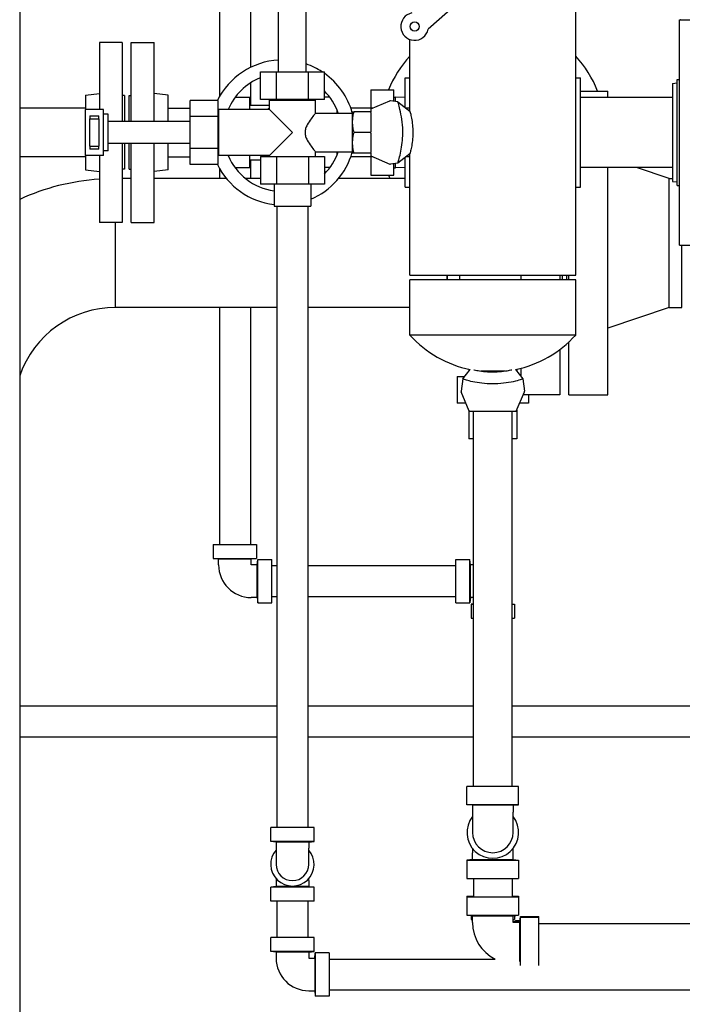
# Model space of a CAD drawing. Header units: inches. Extents: x 24 to 1128, y -94 to 748.
# Tile 113 of 256: x 461 to 479, y 233 to 260. Entities that reach past the tile are written whole.
import ezdxf

# ---------------------------------------------------------------- set-up
doc = ezdxf.new("R2010")
doc.units = ezdxf.units.IN
doc.header["$LTSCALE"] = 32
doc.header["$MEASUREMENT"] = 0
doc.layers.add('Visible (ANSI)', color=7, linetype='Continuous', lineweight=30)

msp = doc.modelspace()

# ---------------------------------------------------------------- linework, layer by layer
at = {"layer": 'Visible (ANSI)'}
for p, q in [((460.94554, 338.68787), (460.94554, 212.12557)), ((466.36449, 278.06287), (466.36449, 258.03385)), ((467.20449, 277.29823), (467.20449, 258.82752)), ((467.97199, 258.71287), (467.97199, 277.41287)), ((468.72199, 258.71287), (468.72199, 277.41287)), ((476.03449, 253.18787), (476.03449, 263.83196)), ((473.8004, 261.43808), (472.03052, 259.86619)), ((478.84949, 260.12287), (479.59949, 260.12287)), ((478.84949, 254.00287), (478.84949, 260.12287)), ((478.88394, 260.12287), (478.88144, 260.12537)), ((471.53449, 257.641), (471.53449, 259.58932)), ((463.72798, 259.50287), (463.10798, 259.50287)), ((463.10798, 259.50287), (463.10798, 257.68787)), ((463.72798, 259.50287), (463.72798, 257.36287)), ((463.97298, 259.50287), (464.59298, 259.50287)), ((463.97298, 257.36287), (463.97298, 259.50287)), ((464.59298, 257.36287), (464.59298, 259.50287)), ((467.48096, 257.96287), (467.48096, 258.71287)), ((467.48096, 258.71287), (467.91398, 258.71287)), ((467.91398, 258.71287), (468.78, 258.71287)), ((467.91398, 257.96287), (467.91398, 258.71287)), ((468.78, 258.71287), (469.21301, 258.71287)), ((468.78, 257.96287), (468.78, 258.71287)), ((469.21301, 257.96287), (469.21301, 258.71287)), ((471.40449, 258.54787), (471.53449, 258.54787)), ((471.40449, 257.7422), (471.40449, 258.54787)), ((476.03449, 258.54787), (476.16449, 258.54787)), ((476.16449, 255.57787), (476.16449, 258.54787)), ((467.20449, 258.40553), (467.20449, 257.80697)), ((478.66199, 258.39122), (478.78949, 258.40687)), ((478.66199, 258.39122), (478.66199, 255.73453)), ((478.78949, 258.50287), (478.84949, 258.50287)), ((478.78949, 255.62287), (478.78949, 258.50287)), ((462.72798, 258.07622), (463.10798, 258.12287)), ((462.72798, 258.07622), (462.72798, 257.68787)), ((463.78798, 258.06287), (463.72798, 258.06287)), ((463.78798, 258.06287), (463.78798, 257.36287)), ((463.91298, 258.06287), (463.97298, 258.06287)), ((463.91298, 257.36287), (463.91298, 258.06287)), ((464.97298, 258.07622), (464.59298, 258.12287)), ((464.97298, 257.36287), (464.97298, 258.07622)), ((466.79142, 258.01755), (467.19103, 258.01755)), ((467.19103, 257.68787), (467.19103, 258.01755)), ((469.3623, 258.01755), (469.21301, 258.01755)), ((470.47449, 258.21758), (471.09449, 258.21758)), ((470.47449, 258.21758), (470.47449, 257.72037)), ((471.09449, 257.90992), (471.09449, 258.21758)), ((471.09449, 258.01935), (471.14783, 258.01935)), ((471.40449, 258.01133), (471.14783, 258.01935)), ((471.14783, 257.90252), (471.14783, 258.01935)), ((476.16449, 258.18787), (476.91029, 258.18787)), ((478.66199, 258.01287), (476.16449, 258.01287)), ((476.91029, 258.01287), (476.91029, 258.18787)), ((462.72798, 257.72037), (460.94554, 257.72037)), ((464.97298, 257.72037), (465.57199, 257.72037)), ((466.32199, 257.9289), (465.57199, 257.9289)), ((465.57199, 257.49589), (465.57199, 257.9289)), ((466.32199, 257.9289), (466.32199, 257.49589)), ((467.19103, 257.80697), (467.72199, 257.80697)), ((467.91398, 257.96287), (467.48096, 257.96287)), ((467.72199, 257.93787), (468.97199, 257.93787)), ((467.72199, 257.68787), (467.72199, 257.93787)), ((467.78449, 257.96287), (467.78449, 257.93787)), ((468.78, 257.96287), (467.91398, 257.96287)), ((469.21301, 257.96287), (468.78, 257.96287)), ((468.90949, 257.96287), (468.90949, 257.93787)), ((468.96269, 257.96287), (468.96269, 257.93787)), ((468.97199, 257.58537), (468.97199, 257.93787)), ((470.51817, 257.72037), (469.93231, 257.72037)), ((470.47199, 257.70087), (470.98987, 257.91954)), ((471.20956, 257.89395), (471.00796, 257.92192)), ((471.20956, 257.89395), (471.53449, 257.641)), ((471.52199, 257.72037), (471.43253, 257.72037)), ((471.52199, 257.85337), (471.53449, 257.8574)), ((471.52199, 257.85337), (471.52199, 257.65073)), ((463.22199, 257.68787), (462.72199, 257.68787)), ((462.72199, 257.68787), (462.72199, 256.43787)), ((462.84699, 257.51592), (463.09699, 257.51592)), ((462.84699, 257.51592), (462.84699, 257.43787)), ((462.84699, 257.43787), (463.09699, 257.43787)), ((462.84699, 256.68787), (462.84699, 257.43787)), ((463.09699, 257.43787), (463.09699, 257.51592)), ((463.09699, 257.43787), (463.09699, 256.68787)), ((463.22199, 256.43787), (463.22199, 257.68787)), ((463.34699, 257.56287), (463.22199, 257.56287)), ((463.34699, 256.56287), (463.34699, 257.56287)), ((466.32199, 257.49589), (465.57199, 257.49589)), ((465.57199, 256.62986), (465.57199, 257.49589)), ((466.32199, 257.62537), (466.34699, 257.62537)), ((466.32199, 257.49589), (466.32199, 256.62986)), ((466.34699, 256.43787), (466.34699, 257.68787)), ((467.72199, 257.68787), (466.34699, 257.68787)), ((467.72199, 257.68787), (468.34699, 257.06287)), ((468.97199, 257.58537), (469.97199, 257.58537)), ((469.55324, 257.68261), (469.55324, 257.58537)), ((469.97199, 257.62537), (470.02569, 257.62537)), ((469.97199, 257.62537), (469.97199, 257.34412)), ((470.47199, 257.62537), (470.02569, 257.62537)), ((470.47199, 257.70087), (470.47199, 257.62537)), ((470.47199, 257.60485), (470.47199, 257.62537)), ((470.47199, 257.60485), (470.47199, 257.0834)), ((465.57199, 257.36287), (463.34699, 257.36287)), ((469.97199, 257.34412), (469.97199, 256.78162)), ((468.34699, 257.06287), (467.72199, 256.43787)), ((470.47199, 257.06287), (470.02569, 257.06287)), ((470.47199, 257.06287), (470.47199, 257.0834)), ((470.47199, 257.04235), (470.47199, 257.06287)), ((470.47199, 257.04235), (470.47199, 256.5209)), ((462.84699, 256.68787), (462.84699, 256.60983)), ((462.84699, 256.68787), (463.09699, 256.68787)), ((463.09699, 256.60983), (463.09699, 256.68787)), ((465.57199, 256.76287), (463.34699, 256.76287)), ((463.72798, 256.76287), (463.72798, 254.62287)), ((463.78798, 256.76287), (463.78798, 256.06287)), ((463.91298, 256.06287), (463.91298, 256.76287)), ((463.97298, 254.62287), (463.97298, 256.76287)), ((464.59298, 254.62287), (464.59298, 256.76287)), ((464.97298, 256.04953), (464.97298, 256.76287)), ((469.97199, 256.78162), (469.97199, 256.50037)), ((462.72798, 256.40537), (460.94554, 256.40537)), ((463.22199, 256.43787), (462.72199, 256.43787)), ((462.72798, 256.43787), (462.72798, 256.04953)), ((463.09699, 256.60983), (462.84699, 256.60983)), ((463.10798, 256.43787), (463.10798, 254.62287)), ((463.34699, 256.56287), (463.22199, 256.56287)), ((464.97298, 256.40537), (465.57199, 256.40537)), ((466.32199, 256.62986), (465.57199, 256.62986)), ((465.57199, 256.19685), (465.57199, 256.62986)), ((466.32199, 256.62986), (466.32199, 256.19685)), ((466.32199, 256.50037), (466.34699, 256.50037)), ((467.72199, 256.43787), (466.34699, 256.43787)), ((467.19103, 256.1082), (467.19103, 256.43787)), ((467.48096, 256.41287), (467.91398, 256.41287)), ((467.48096, 256.41287), (467.48096, 255.66287)), ((467.72199, 256.41287), (467.72199, 256.43787)), ((467.91398, 256.41287), (467.91398, 255.66287)), ((467.91398, 256.41287), (468.78, 256.41287)), ((468.78, 256.41287), (468.78, 255.66287)), ((468.78, 256.41287), (469.21301, 256.41287)), ((468.97199, 256.41287), (468.97199, 256.54037)), ((468.97199, 256.54037), (469.97199, 256.54037)), ((469.21301, 256.41287), (469.21301, 255.66287)), ((469.55324, 256.54037), (469.55324, 256.44314)), ((470.51817, 256.40537), (469.93231, 256.40537)), ((470.02569, 256.50037), (469.97199, 256.50037)), ((470.47199, 256.50037), (470.02569, 256.50037)), ((470.47199, 256.50037), (470.47199, 256.5209)), ((470.47199, 256.50037), (470.47199, 256.42487)), ((470.47199, 256.42487), (470.98987, 256.20621)), ((470.47449, 256.40537), (470.47449, 255.90817)), ((471.53449, 256.48475), (471.20956, 256.2318)), ((471.40449, 255.57787), (471.40449, 256.38355)), ((471.52199, 256.40537), (471.43253, 256.40537)), ((471.52199, 256.47502), (471.52199, 256.27237)), ((471.53449, 253.18787), (471.53449, 256.48475)), ((466.32199, 256.19685), (465.57199, 256.19685)), ((466.79142, 256.1082), (467.19103, 256.1082)), ((467.19103, 256.31878), (467.48096, 256.31878)), ((467.20449, 256.31878), (467.20449, 255.81287)), ((469.3623, 256.1082), (469.21301, 256.1082)), ((471.20956, 256.2318), (471.00796, 256.20383)), ((471.09449, 255.90817), (471.09449, 256.21583)), ((471.09449, 256.1064), (471.14783, 256.1064)), ((471.14783, 256.1064), (471.14783, 256.22323)), ((471.40449, 256.11442), (471.14783, 256.1064)), ((471.52199, 256.27237), (471.53449, 256.26835)), ((478.66199, 256.11287), (476.16449, 256.11287)), ((476.91029, 249.93787), (476.91029, 256.11287)), ((478.57029, 255.81287), (477.68101, 256.11287)), ((462.72798, 256.04953), (463.10798, 256.00287)), ((463.78798, 256.06287), (463.72798, 256.06287)), ((463.91298, 256.06287), (463.97298, 256.06287)), ((464.97298, 256.04953), (464.59298, 256.00287)), ((466.36449, 256.0919), (466.36449, 255.81287)), ((470.47449, 255.90817), (471.09449, 255.90817)), ((463.97298, 255.81287), (463.72798, 255.81287)), ((466.55617, 255.81287), (464.59298, 255.81287)), ((467.48096, 255.81287), (467.07623, 255.81287)), ((467.91398, 255.66287), (467.48096, 255.66287)), ((467.84699, 255.66287), (467.84699, 255.06287)), ((468.78, 255.66287), (467.91398, 255.66287)), ((469.21301, 255.66287), (468.78, 255.66287)), ((468.84699, 255.66287), (468.84699, 255.06287)), ((471.40449, 255.81287), (469.59755, 255.81287)), ((471.40449, 255.57787), (471.53449, 255.57787)), ((476.03449, 255.57787), (476.16449, 255.57787)), ((478.57029, 255.81287), (478.66199, 255.81287)), ((478.57029, 252.31287), (478.57029, 255.81287)), ((478.66199, 255.73453), (478.78949, 255.71888)), ((478.78949, 255.62287), (478.84949, 255.62287)), ((467.84699, 255.06287), (468.84699, 255.06287)), ((467.92699, 255.06287), (467.92699, 238.19287)), ((468.76699, 255.06287), (468.76699, 238.19287)), ((463.72798, 254.62287), (463.10798, 254.62287)), ((463.54529, 252.31287), (463.54529, 254.62287)), ((463.54529, 252.31287), (463.54529, 254.62287)), ((463.97298, 254.62287), (464.59298, 254.62287)), ((478.84949, 254.00287), (479.59949, 254.00287)), ((478.91029, 252.31287), (478.91029, 254.00287)), ((471.53449, 253.18787), (476.03449, 253.18787)), ((472.54529, 253.18787), (472.54529, 253.06287)), ((472.54529, 253.06287), (472.54529, 253.18787)), ((472.88529, 253.18787), (472.88529, 253.06287)), ((474.54529, 253.18787), (474.54529, 253.06287)), ((475.60529, 253.18787), (475.60529, 253.06287)), ((475.66529, 253.18787), (475.66529, 253.06287)), ((475.79029, 253.06287), (475.79029, 253.18787)), ((475.85029, 253.06287), (475.85029, 253.18787)), ((471.53449, 251.56287), (471.53449, 253.06287)), ((476.03449, 253.06287), (471.53449, 253.06287)), ((476.03449, 251.56287), (476.03449, 253.06287)), ((467.92699, 252.31287), (463.54529, 252.31287)), ((466.36449, 252.31287), (466.36449, 245.88037)), ((467.20449, 252.31287), (467.20449, 245.88037)), ((471.53449, 252.31287), (468.76699, 252.31287)), ((478.57029, 252.31287), (476.91029, 251.75287)), ((478.57029, 252.31287), (478.91029, 252.31287)), ((476.03449, 251.56287), (471.53449, 251.56287)), ((475.85029, 249.93787), (475.85029, 251.37581)), ((475.60529, 251.17067), (475.60529, 249.93787)), ((472.972, 250.37186), (473.16973, 250.62587)), ((473.13488, 250.6333), (473.13488, 250.5811)), ((474.10849, 250.58616), (473.46049, 250.58616)), ((473.51541, 250.58616), (473.51541, 250.57891)), ((474.05356, 250.58616), (474.05356, 250.57891)), ((474.39924, 250.62587), (474.59698, 250.37186)), ((474.4341, 250.6333), (474.4341, 250.5811)), ((474.54529, 250.6599), (474.54529, 250.43826)), ((472.81992, 250.44181), (473.02645, 250.44181)), ((472.81992, 250.44181), (472.81992, 249.71347)), ((472.972, 250.37186), (472.92544, 250.03635)), ((474.54253, 250.44181), (474.54529, 250.44181)), ((474.59698, 250.37186), (474.64354, 250.03635)), ((473.14649, 249.50037), (472.92782, 250.01825)), ((474.42249, 249.50037), (474.64116, 250.01825)), ((473.05651, 249.71347), (472.81992, 249.71347)), ((474.74906, 249.71347), (474.51246, 249.71347)), ((475.60529, 249.93787), (474.60722, 249.93787)), ((474.74906, 249.93787), (474.74906, 249.71347)), ((475.85029, 249.93787), (476.91029, 249.93787)), ((473.13488, 249.52786), (473.13488, 248.7489)), ((473.14649, 249.50037), (474.42249, 249.50037)), ((473.25949, 239.31037), (473.25949, 249.50037)), ((474.30949, 239.31037), (474.30949, 249.50037)), ((474.4341, 249.52786), (474.4341, 248.7489)), ((473.25949, 248.7489), (473.13488, 248.7489)), ((474.4341, 248.7489), (474.30949, 248.7489)), ((466.19599, 245.88037), (466.19599, 245.50037)), ((466.19599, 245.88037), (467.37299, 245.88037)), ((467.37299, 245.88037), (467.37299, 245.50037)), ((466.34149, 245.48637), (466.19599, 245.50037)), ((466.19599, 245.50037), (467.37299, 245.50037)), ((466.34149, 245.48637), (467.22749, 245.48637)), ((466.34149, 245.32337), (466.34149, 245.48637)), ((467.22749, 245.48637), (467.37299, 245.50037)), ((467.22749, 245.32337), (467.22749, 245.48637)), ((467.39049, 245.32337), (467.40449, 245.46887)), ((467.40449, 245.46887), (467.78449, 245.46887)), ((467.40449, 244.29187), (467.40449, 245.46887)), ((467.78449, 244.29187), (467.78449, 245.46887)), ((472.78449, 245.46887), (473.16449, 245.46887)), ((472.78449, 244.29187), (472.78449, 245.46887)), ((473.17849, 245.32337), (473.16449, 245.46887)), ((473.16449, 244.29187), (473.16449, 245.46887)), ((467.39049, 245.32337), (467.22749, 245.32337)), ((467.39049, 244.43737), (467.39049, 245.32337)), ((467.92699, 245.30037), (467.78449, 245.30037)), ((472.78449, 245.30037), (468.76699, 245.30037)), ((473.17849, 244.43737), (473.17849, 245.32337)), ((473.25949, 245.32337), (473.17849, 245.32337)), ((467.39049, 244.43737), (467.22749, 244.43737)), ((467.39049, 244.43737), (467.40449, 244.29187)), ((467.92699, 244.46037), (467.78449, 244.46037)), ((472.78449, 244.46037), (468.76699, 244.46037)), ((473.17849, 244.43737), (473.16449, 244.29187)), ((473.25949, 244.43737), (473.17849, 244.43737)), ((467.40449, 244.29187), (467.78449, 244.29187)), ((472.78449, 244.29187), (473.16449, 244.29187)), ((473.25949, 244.26648), (473.19599, 244.26037)), ((473.19599, 244.26037), (473.19599, 243.88037)), ((473.19599, 244.26037), (473.25949, 244.26037)), ((474.30949, 244.26648), (474.37299, 244.26037)), ((474.30949, 244.26037), (474.37299, 244.26037)), ((474.37299, 244.26037), (474.37299, 243.88037)), ((473.19599, 243.88037), (473.25949, 243.88037)), ((474.30949, 243.88037), (474.37299, 243.88037)), ((467.92699, 241.48787), (460.94554, 241.48787)), ((473.25949, 241.48787), (468.76699, 241.48787)), ((489.16449, 241.48787), (474.30949, 241.48787)), ((467.92699, 240.64787), (460.94554, 240.64787)), ((473.25949, 240.64787), (468.76699, 240.64787)), ((489.16449, 240.64787), (474.30949, 240.64787)), ((473.08399, 238.81037), (473.08399, 239.31037)), ((474.48499, 239.31037), (473.08399, 239.31037)), ((474.48499, 238.81037), (474.48499, 239.31037)), ((473.23349, 238.79637), (473.08399, 238.81037)), ((474.48499, 238.81037), (473.08399, 238.81037)), ((473.23349, 238.79637), (473.23349, 238.61137)), ((474.33549, 238.79637), (473.23349, 238.79637)), ((474.33549, 238.79637), (474.48499, 238.81037)), ((474.33549, 238.79637), (474.33549, 238.61137)), ((473.23349, 238.61137), (473.23349, 238.06037)), ((474.33549, 238.06037), (474.33549, 238.61137)), ((467.75849, 237.81287), (467.75849, 238.19287)), ((468.93549, 238.19287), (467.75849, 238.19287)), ((468.93549, 237.81287), (468.93549, 238.19287)), ((467.90399, 237.79887), (467.75849, 237.81287)), ((468.93549, 237.81287), (467.75849, 237.81287)), ((467.90399, 237.79887), (467.90399, 237.63587)), ((468.78999, 237.79887), (467.90399, 237.79887)), ((468.78999, 237.79887), (468.93549, 237.81287)), ((468.78999, 237.79887), (468.78999, 237.63587)), ((467.90399, 237.63587), (467.90399, 237.19287)), ((468.78999, 237.19287), (468.78999, 237.63587)), ((473.23349, 237.62782), (473.23349, 237.50937)), ((473.23349, 237.32437), (473.23349, 237.50937)), ((474.33549, 237.50937), (474.33549, 237.62782)), ((474.33549, 237.32437), (474.33549, 237.50937)), ((473.23349, 237.32437), (473.08399, 237.31037)), ((473.08399, 237.31037), (473.08399, 236.81037)), ((473.08399, 237.31037), (474.48499, 237.31037)), ((473.23349, 237.32437), (474.33549, 237.32437)), ((474.33549, 237.32437), (474.48499, 237.31037)), ((474.48499, 237.31037), (474.48499, 236.81037)), ((467.90399, 236.58687), (467.75849, 236.57287)), ((467.90399, 236.80547), (467.90399, 236.74987)), ((467.90399, 236.74987), (467.90399, 236.58687)), ((468.78999, 236.58687), (467.90399, 236.58687)), ((468.78999, 236.74987), (468.78999, 236.80547)), ((468.78999, 236.74987), (468.78999, 236.58687)), ((468.78999, 236.58687), (468.93549, 236.57287)), ((473.08399, 236.81037), (474.48499, 236.81037)), ((473.25949, 236.81037), (473.25949, 236.31037)), ((474.30949, 236.81037), (474.30949, 236.31037)), ((467.75849, 236.19287), (467.75849, 236.57287)), ((468.93549, 236.57287), (467.75849, 236.57287)), ((468.93549, 236.19287), (468.93549, 236.57287)), ((473.08399, 236.32787), (473.08399, 236.31037)), ((473.08399, 236.32787), (473.25949, 236.32787)), ((474.30949, 236.32787), (474.48499, 236.32787)), ((474.48499, 236.32787), (474.48499, 236.31037)), ((468.93549, 236.19287), (467.75849, 236.19287)), ((467.92699, 236.19287), (467.92699, 235.20287)), ((468.76699, 236.19287), (468.76699, 235.20287)), ((473.08399, 236.31037), (473.08399, 235.81037)), ((473.08399, 236.31037), (474.48499, 236.31037)), ((474.48499, 236.31037), (474.48499, 235.81037)), ((473.23349, 235.79637), (473.08399, 235.81037)), ((473.08399, 235.81037), (474.48499, 235.81037)), ((473.19599, 235.79989), (473.19599, 235.69787)), ((473.23349, 235.79637), (474.33549, 235.79637)), ((473.23349, 235.61137), (473.23349, 235.79637)), ((474.33549, 235.79637), (474.48499, 235.81037)), ((474.33549, 235.61137), (474.33549, 235.79637)), ((474.37299, 235.79989), (474.37299, 235.69787)), ((473.23349, 235.69427), (473.19599, 235.69787)), ((473.19599, 235.69787), (473.23349, 235.69787)), ((474.33549, 235.69427), (474.37299, 235.69787)), ((474.33549, 235.69787), (474.37299, 235.69787)), ((474.52049, 235.62887), (474.33549, 235.62887)), ((474.52049, 235.61137), (474.33549, 235.61137)), ((474.40088, 235.62887), (474.40449, 235.66637)), ((474.40449, 235.66637), (474.524, 235.66637)), ((474.40449, 235.62887), (474.40449, 235.66637)), ((474.52049, 235.62887), (474.53449, 235.77837)), ((474.52049, 235.61137), (474.53449, 235.76087)), ((474.52049, 235.61137), (474.52049, 235.62887)), ((474.52049, 234.55745), (474.52049, 235.61137)), ((474.53449, 235.77837), (475.03449, 235.77837)), ((474.53449, 235.76087), (474.53449, 235.77837)), ((474.53449, 235.76087), (475.03449, 235.76087)), ((474.53449, 234.44836), (474.53449, 235.76087)), ((475.03449, 235.76087), (475.03449, 235.77837)), ((475.03449, 234.44836), (475.03449, 235.76087)), ((475.03449, 235.58537), (488.91449, 235.58537)), ((467.75849, 234.82287), (467.75849, 235.20287)), ((468.93549, 235.20287), (467.75849, 235.20287)), ((468.93549, 234.82287), (468.93549, 235.20287)), ((467.90399, 234.80887), (467.75849, 234.82287)), ((468.93549, 234.82287), (467.75849, 234.82287)), ((467.90399, 234.80887), (467.90399, 234.64587)), ((468.78999, 234.80887), (467.90399, 234.80887)), ((468.78999, 234.80887), (468.93549, 234.82287)), ((468.78999, 234.80887), (468.78999, 234.64587)), ((468.95299, 234.64587), (468.96699, 234.79137)), ((469.34699, 234.79137), (468.96699, 234.79137)), ((468.96699, 234.79137), (468.96699, 233.61437)), ((469.34699, 234.79137), (469.34699, 233.61437)), ((468.78999, 234.64587), (468.95299, 234.64587)), ((468.95299, 234.64587), (468.95299, 233.75987)), ((469.34699, 234.62287), (473.84838, 234.62287)), ((468.78999, 233.75987), (468.95299, 233.75987)), ((468.95299, 233.75987), (468.96699, 233.61437)), ((469.34699, 233.78287), (489.16449, 233.78287)), ((469.34699, 233.61437), (468.96699, 233.61437))]:
    msp.add_line(p, q, dxfattribs=at)
msp.add_circle((471.66317, 259.94155), 0.125, dxfattribs=at)
for centre, radius, start, end in [((471.66317, 259.94155), 0.375, 101.593678, 348.406322), ((473.78449, 257.06287), 3.06, 137.332075, 157.830175), ((473.78449, 257.06287), 3.06, 21.570578, 42.667925), ((468.07686, 257.06287), 1.9685, 93.053878, 153.899889), ((468.07686, 257.06287), 1.9685, 56.950529, 70.86925), ((468.07686, 257.06287), 1.60118, 111.849037, 157.024463), ((468.07686, 257.06287), 1.9685, 15.692957, 54.748547), ((468.07686, 257.06287), 1.60118, 19.045726, 44.799713), ((468.07686, 257.06287), 0.74409, 118.484304, 122.865467), ((471.00324, 257.88787), 0.03438, 82.100088, 112.891293), ((468.07686, 257.06287), 1.60118, 202.975537, 261.745839), ((468.07686, 257.06287), 0.74409, 237.134533, 240.873239), ((468.07686, 257.06287), 1.9685, 293.030744, 344.307043), ((468.07686, 257.06287), 1.60118, 315.200287, 340.954274), ((468.07686, 257.06287), 1.9685, 206.100111, 263.293985), ((471.00324, 256.23787), 0.03438, 247.108707, 277.899912), ((473.78449, 257.06287), 3.06, 202.169825, 204.110437), ((463.54529, 249.56287), 6.25, 94.012223, 114.579787), ((468.07686, 257.06287), 1.60118, 298.749193, 299.030998), ((463.54529, 249.56287), 2.75, 90, 160.972752), ((473.78449, 253.59412), 3.03125, 222.075022, 258.298905), ((473.78449, 253.59412), 3.03125, 281.701095, 317.924978), ((472.95949, 250.03162), 0.03438, 172.100088, 202.891293), ((474.60949, 250.03162), 0.03438, 337.108707, 7.899912), ((467.22749, 245.32337), 0.886, 180, 270), ((473.78449, 238.06037), 0.7005, 141.86714, 38.13286), ((473.78449, 238.06037), 0.551, 180, 0), ((468.34699, 237.19287), 0.5885, 138.830136, 41.169864), ((468.34699, 237.19287), 0.443, 180, 0), ((474.33549, 235.61137), 1.102, 180, 243.767196), ((468.78999, 234.64587), 0.886, 180, 270)]:
    msp.add_arc(centre, radius, start, end, dxfattribs=at)
for points, knots in [([(471.34348, 257.06287), (471.34347, 257.10444), (471.34236, 257.14593), (471.33446, 257.29542), (471.32129, 257.39909), (471.28852, 257.587), (471.26936, 257.66969), (471.23716, 257.79749), (471.22416, 257.84321), (471.212, 257.88567), (471.20959, 257.89396), (471.20958, 257.89395)], [0.07903114, 0.07903114, 0.07903114, 0.07903114, 0.39613063, 0.39613063, 1.23190288, 1.23190288, 2.07916751, 2.07916751, 2.88455712, 2.88455712, 3.39385941, 3.39385941, 3.39385941, 3.39385941]), ([(468.97199, 257.58537), (468.97199, 257.58537), (468.96902, 257.58184), (468.95722, 257.56763), (468.94839, 257.55697), (468.91498, 257.51592), (468.88313, 257.47605), (468.81767, 257.38673), (468.77857, 257.33036), (468.73033, 257.23624), (468.71611, 257.20325), (468.69586, 257.13474), (468.68995, 257.0992), (468.68995, 257.06287)], [2.16816415, 2.16816415, 2.16816415, 2.16816415, 2.43343721, 2.43343721, 2.69871027, 2.69871027, 3.22925639, 3.22925639, 3.78279235, 3.78279235, 4.05956033, 4.05956033, 4.33632831, 4.33632831, 4.33632831, 4.33632831]), ([(470.02569, 257.62537), (470.02536, 257.62489), (470.02502, 257.62441), (470.01794, 257.61402), (470.01226, 257.60355), (469.99057, 257.55673), (469.98217, 257.51423), (469.97298, 257.42787), (469.97199, 257.38403), (469.97199, 257.34412)], [-0.799451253, -0.799451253, -0.799451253, -0.799451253, -0.794925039, -0.794925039, -0.702223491, -0.702223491, -0.351111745, -0.351111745, 0, 0, 0, 0]), ([(471.53449, 257.641), (471.53449, 257.641), (471.53509, 257.63891), (471.53945, 257.62359), (471.54683, 257.5977), (471.5611, 257.53829), (471.56614, 257.51614), (471.58166, 257.44111), (471.59234, 257.38041), (471.60784, 257.25161), (471.61299, 257.18613), (471.61531, 257.10008), (471.61556, 257.08147), (471.61556, 257.06287)], [4.75296765, 4.75296765, 4.75296765, 4.75296765, 4.98268684, 4.98268684, 5.59596268, 5.59596268, 5.886417, 5.886417, 6.46847949, 6.46847949, 6.98582712, 6.98582712, 7.12817555, 7.12817555, 7.12817555, 7.12817555]), ([(469.97199, 257.34412), (469.97199, 257.30422), (469.97298, 257.26038), (469.98217, 257.17402), (469.99057, 257.13152), (470.01226, 257.0847), (470.01794, 257.07422), (470.02502, 257.06384), (470.02536, 257.06336), (470.02569, 257.06287)], [0, 0, 0, 0, 0.351111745, 0.351111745, 0.702223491, 0.702223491, 0.794925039, 0.794925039, 0.799451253, 0.799451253, 0.799451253, 0.799451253]), ([(468.68995, 257.06287), (468.68995, 257.02655), (468.69586, 256.99101), (468.71611, 256.9225), (468.73033, 256.8895), (468.77857, 256.79539), (468.81767, 256.73902), (468.88313, 256.6497), (468.91498, 256.60983), (468.94839, 256.56878), (468.95722, 256.55811), (468.96902, 256.54391), (468.97199, 256.54037), (468.97199, 256.54037)], [0, 0, 0, 0, 0.27676798, 0.27676798, 0.55353596, 0.55353596, 1.10707191, 1.10707191, 1.63761803, 1.63761803, 1.90289109, 1.90289109, 2.16816415, 2.16816415, 2.16816415, 2.16816415]), ([(470.02569, 257.06287), (470.02536, 257.06239), (470.02502, 257.06191), (470.01794, 257.05152), (470.01226, 257.04105), (469.99057, 256.99423), (469.98217, 256.95173), (469.97298, 256.86537), (469.97199, 256.82153), (469.97199, 256.78162)], [-0.799451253, -0.799451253, -0.799451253, -0.799451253, -0.794925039, -0.794925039, -0.702223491, -0.702223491, -0.351111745, -0.351111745, 0, 0, 0, 0]), ([(471.20958, 256.23179), (471.20958, 256.23179), (471.21104, 256.23685), (471.21953, 256.26625), (471.23027, 256.3035), (471.25782, 256.40894), (471.27436, 256.47613), (471.30439, 256.62492), (471.31781, 256.70389), (471.33653, 256.86655), (471.34217, 256.94856), (471.34327, 257.03179), (471.34341, 257.04215), (471.34348, 257.05252), (471.34348, 257.06287)], [10.0224815, 10.0224815, 10.0224815, 10.0224815, 10.42037373, 10.42037373, 11.1808908, 11.1808908, 11.93802788, 11.93802788, 12.62150377, 12.62150377, 13.25620801, 13.25620801, 13.25620801, 13.33523915, 13.33523915, 13.33523915, 13.33523915]), ([(471.61556, 257.06287), (471.61556, 257.02482), (471.6145, 256.98685), (471.6084, 256.87565), (471.60053, 256.80587), (471.5821, 256.68597), (471.57197, 256.63581), (471.55249, 256.54976), (471.54376, 256.51777), (471.53629, 256.49096), (471.53481, 256.48585), (471.5345, 256.4848), (471.53449, 256.48475), (471.53449, 256.48475)], [7.12817555, 7.12817555, 7.12817555, 7.12817555, 7.4194987, 7.4194987, 7.99501137, 7.99501137, 8.53260174, 8.53260174, 9.1426487, 9.1426487, 9.4677523, 9.4677523, 9.5042859, 9.5042859, 9.5042859, 9.5042859]), ([(469.97199, 256.78162), (469.97199, 256.74172), (469.97298, 256.69788), (469.98217, 256.61152), (469.99057, 256.56902), (470.01226, 256.5222), (470.01794, 256.51172), (470.02502, 256.50134), (470.02536, 256.50086), (470.02569, 256.50037)], [0, 0, 0, 0, 0.351111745, 0.351111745, 0.702223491, 0.702223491, 0.794925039, 0.794925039, 0.799451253, 0.799451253, 0.799451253, 0.799451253]), ([(473.26996, 250.62207), (473.27373, 250.62119), (473.27762, 250.6203), (473.32073, 250.61048), (473.37002, 250.60035), (473.49199, 250.58088), (473.56533, 250.57214), (473.68492, 250.56468), (473.72745, 250.56319), (473.7749, 250.56289), (473.77969, 250.56287), (473.78449, 250.56287)], [7.94009588, 7.94009588, 7.94009588, 7.94009588, 7.99501137, 7.99501137, 8.53260174, 8.53260174, 9.1426487, 9.1426487, 9.4677523, 9.4677523, 9.5042859, 9.5042859, 9.5042859, 9.5042859]), ([(473.78449, 250.56287), (473.82528, 250.56287), (473.86606, 250.56399), (473.98523, 250.57039), (474.06022, 250.5787), (474.14261, 250.5913), (474.15773, 250.59378), (474.22228, 250.60499), (474.2651, 250.61416), (474.29901, 250.62207)], [0, 0, 0, 0, 0.31081344, 0.31081344, 0.92564337, 0.92564337, 1.06967767, 1.06967767, 1.56438361, 1.56438361, 1.56438361, 1.56438361]), ([(474.597, 250.37181), (474.597, 250.3718), (474.59035, 250.36941), (474.5533, 250.35634), (474.50877, 250.34093), (474.38409, 250.30637), (474.30496, 250.28769), (474.12533, 250.25797), (474.02773, 250.24689), (473.82714, 250.23651), (473.72718, 250.23679), (473.53212, 250.24792), (473.43949, 250.25865), (473.27299, 250.28621), (473.20041, 250.30275), (473.08807, 250.33277), (473.04624, 250.34619), (472.99075, 250.36492), (472.9756, 250.37055), (472.97256, 250.37166), (472.97218, 250.37179), (472.972, 250.37186), (472.972, 250.37186)], [6.70652741, 6.70652741, 6.70652741, 6.70652741, 7.17839633, 7.17839633, 8.02432933, 8.02432933, 8.86391428, 8.86391428, 9.66187733, 9.66187733, 10.42037373, 10.42037373, 11.1808908, 11.1808908, 11.93802788, 11.93802788, 12.62150377, 12.62150377, 13.25620801, 13.25620801, 13.25620801, 13.33523915, 13.33523915, 13.33523915, 13.33523915])]:
    msp.add_open_spline(points, degree=3, knots=knots, dxfattribs=at)

doc.saveas('drawing.dxf')
